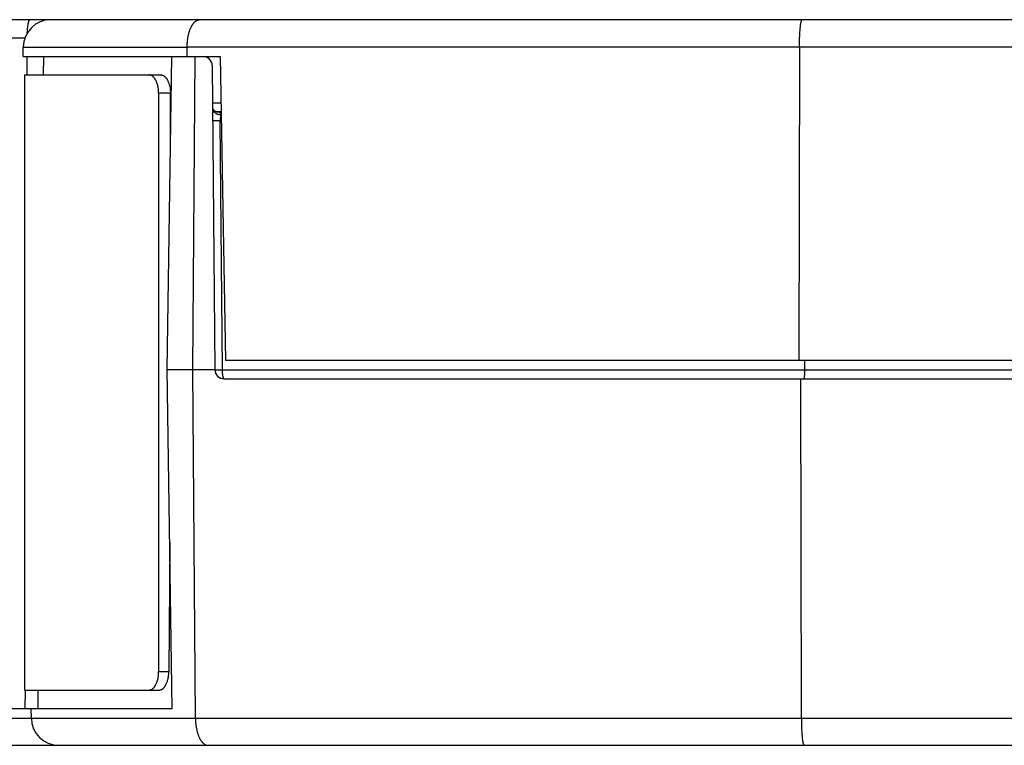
# Model space of a CAD drawing. Header units: inches. Extents: x 0 to 22, y 0 to 17.
# Tile 11 of 42: x 9.399 to 10.468, y 4.153 to 4.941. Entities that reach past the tile are written whole.
import ezdxf

# ---------------------------------------------------------------- set-up
doc = ezdxf.new("R2010")
doc.units = ezdxf.units.IN
doc.header["$LTSCALE"] = 1.21
doc.header["$MEASUREMENT"] = 0
doc.layers.get('0').update_dxf_attribs({"linetype": 'CONTINUOUS'})

msp = doc.modelspace()

# ---------------------------------------------------------------- linework, layer by layer
at = {"color": 7, "linetype": 'CONTINUOUS'}
for p, q in [((8.993, 4.9409), (13.4035, 4.9409)), ((8.993, 4.9212), (9.4051, 4.9212)), ((9.4032, 4.9009), (9.4033, 4.9111)), ((9.4033, 4.9111), (9.5813, 4.9111)), ((9.5813, 4.9114), (13.1496, 4.9114)), ((9.5813, 4.9009), (9.5813, 4.9111)), ((10.246, 4.9114), (10.2454, 4.5709)), ((9.4032, 4.9009), (9.6172, 4.9009)), ((9.4075, 4.8809), (9.4075, 4.9009)), ((9.4254, 4.8809), (9.4255, 4.9009)), ((9.5597, 4.5609), (9.5647, 4.9009)), ((9.5874, 4.5609), (9.59, 4.9009)), ((9.6172, 4.9009), (9.6229, 4.5709)), ((9.6085, 4.891), (9.6114, 4.5608)), ((9.4045, 4.8809), (9.4045, 4.2129)), ((9.4045, 4.8809), (9.5528, 4.8809)), ((9.5503, 4.8609), (9.5503, 4.2329)), ((9.5631, 4.8609), (9.5503, 4.8609)), ((9.5631, 4.7944), (9.5631, 4.8609)), ((9.6089, 4.8507), (9.6181, 4.8507)), ((9.6128, 4.841), (9.6128, 4.841)), ((9.6182, 4.8409), (9.6135, 4.8409)), ((9.6172, 4.831), (9.6091, 4.831)), ((9.6172, 4.831), (9.6184, 4.831)), ((9.6196, 4.5608), (9.6172, 4.831)), ((12.9535, 4.5709), (9.6229, 4.5709)), ((10.2516, 4.5709), (10.2516, 4.5608)), ((9.5651, 4.1929), (9.5597, 4.5609)), ((9.5597, 4.5609), (9.6114, 4.5609)), ((9.5903, 4.1824), (9.5874, 4.5609)), ((9.6114, 4.5608), (9.6196, 4.5608)), ((9.6196, 4.5608), (12.9555, 4.5608)), ((9.6214, 4.5509), (12.9557, 4.5509)), ((10.2481, 4.1824), (10.2474, 4.5509)), ((9.5624, 4.373), (9.5614, 4.2329)), ((9.5503, 4.2329), (9.5614, 4.2329)), ((9.4045, 4.2129), (9.5511, 4.2129)), ((9.4055, 4.1929), (9.4056, 4.2129)), ((9.4194, 4.1929), (9.4195, 4.2129)), ((9.3392, 4.1929), (9.5651, 4.1929)), ((9.4121, 4.1824), (9.412, 4.1929)), ((8.915, 4.1824), (13.4055, 4.1824)), ((8.935, 4.1529), (13.4055, 4.1529))]:
    msp.add_line(p, q, dxfattribs=at)
for points in [[(9.6091, 4.8443), (9.609, 4.8445), (9.609, 4.8446), (9.609, 4.8448), (9.6089, 4.8448)], [(9.6128, 4.841), (9.6127, 4.841), (9.6125, 4.8411), (9.6123, 4.8412), (9.612, 4.8413), (9.6118, 4.8414), (9.6115, 4.8416), (9.6111, 4.8418), (9.6108, 4.8421), (9.6105, 4.8423), (9.6102, 4.8426), (9.61, 4.8429), (9.6098, 4.8432), (9.6096, 4.8434), (9.6094, 4.8437), (9.6093, 4.8439), (9.6092, 4.8441), (9.6091, 4.8443)], [(9.6135, 4.8409), (9.6132, 4.8409), (9.613, 4.8409), (9.6128, 4.841)]]:
    msp.add_lwpolyline(points, dxfattribs=at)
for centre, radius, start, end in [((9.4333, 4.9109), 0.03, 90, 179.5), ((9.5985, 4.8909), 0.01, 0.5, 90), ((9.6135, 4.8307), 0.0102, 80.113, 89.9565), ((9.6214, 4.5609), 0.01, 180.5, 270), ((9.4421, 4.1829), 0.03, 181, 270)]:
    msp.add_arc(centre, radius, start, end, dxfattribs=at)
for points, knots in [([(9.4077, 4.9265), (9.4077, 4.927), (9.4078, 4.9281), (9.4079, 4.9295), (9.408, 4.9309), (9.4081, 4.9323), (9.4083, 4.9336), (9.4085, 4.9348), (9.4086, 4.9359), (9.4088, 4.9367), (9.4089, 4.9374), (9.409, 4.9378), (9.4092, 4.9382), (9.4093, 4.9386), (9.4094, 4.939), (9.4095, 4.9393), (9.4096, 4.9396), (9.4097, 4.9399), (9.4098, 4.9401), (9.41, 4.9403), (9.4101, 4.9405), (9.4102, 4.9406), (9.4103, 4.9407), (9.4104, 4.9408), (9.4105, 4.9408), (9.4106, 4.9409), (9.4107, 4.9409), (9.4107, 4.9409), (9.4107, 4.9409)], [0, 0, 0, 0, 0.101924, 0.200747, 0.295846, 0.38663, 0.472546, 0.553081, 0.627772, 0.696206, 0.727965, 0.758031, 0.786372, 0.812959, 0.837768, 0.860785, 0.881999, 0.901415, 0.919045, 0.934922, 0.949102, 0.961676, 0.972783, 0.98264, 0.9872, 0.991574, 0.99582, 1, 1, 1, 1]), ([(9.5813, 4.9111), (9.5813, 4.9113), (9.5813, 4.9115), (9.5813, 4.9119), (9.5813, 4.9123), (9.5813, 4.9128), (9.5813, 4.9132), (9.5814, 4.9136), (9.5814, 4.914), (9.5814, 4.9145), (9.5814, 4.9152), (9.5815, 4.916), (9.5816, 4.9167), (9.5817, 4.9178), (9.5818, 4.9191), (9.582, 4.9206), (9.5823, 4.9221), (9.5825, 4.9235), (9.5828, 4.9249), (9.5832, 4.9262), (9.5835, 4.9275), (9.5839, 4.9287), (9.5843, 4.9299), (9.5848, 4.931), (9.5852, 4.9321), (9.5857, 4.9331), (9.5862, 4.934), (9.5867, 4.9349), (9.5872, 4.9358), (9.5878, 4.9365), (9.5883, 4.9372), (9.5889, 4.9379), (9.5894, 4.9384), (9.5902, 4.9391), (9.591, 4.9397), (9.5918, 4.9401), (9.5924, 4.9404), (9.593, 4.9406), (9.5936, 4.9408), (9.5943, 4.9409), (9.5947, 4.9409), (9.5949, 4.9409)], [0, 0, 0, 0, 0.011473, 0.022942, 0.034405, 0.045859, 0.057299, 0.068726, 0.080135, 0.091525, 0.114235, 0.136838, 0.159313, 0.181644, 0.225799, 0.269172, 0.311646, 0.353118, 0.3935, 0.43272, 0.47072, 0.507455, 0.542895, 0.57702, 0.609822, 0.641302, 0.671471, 0.700349, 0.727964, 0.754352, 0.779556, 0.803628, 0.826629, 0.848628, 0.889915, 0.909418, 0.928293, 0.946658, 0.964641, 0.982375, 1, 1, 1, 1]), ([(10.246, 4.9114), (10.246, 4.9124), (10.246, 4.9143), (10.2461, 4.9172), (10.2462, 4.92), (10.2463, 4.9227), (10.2464, 4.9253), (10.2466, 4.9278), (10.2467, 4.9298), (10.2468, 4.9312), (10.247, 4.9323), (10.2471, 4.9333), (10.2472, 4.9342), (10.2473, 4.9351), (10.2474, 4.9359), (10.2475, 4.9367), (10.2477, 4.9374), (10.2478, 4.9381), (10.248, 4.9386), (10.2481, 4.9391), (10.2482, 4.9394), (10.2482, 4.9396), (10.2483, 4.9398), (10.2484, 4.94), (10.2485, 4.9402), (10.2485, 4.9403), (10.2486, 4.9404), (10.2487, 4.9406), (10.2488, 4.9407), (10.2488, 4.9407), (10.2489, 4.9408), (10.249, 4.9408), (10.2491, 4.9409), (10.2491, 4.9409), (10.2491, 4.9409)], [0, 0, 0, 0, 0.097151, 0.193218, 0.287292, 0.378489, 0.465955, 0.548876, 0.626489, 0.663082, 0.698089, 0.73143, 0.763034, 0.79283, 0.820757, 0.846756, 0.870776, 0.892772, 0.912707, 0.930553, 0.938688, 0.946296, 0.953377, 0.959935, 0.965971, 0.971495, 0.976513, 0.981042, 0.985102, 0.988723, 0.991948, 0.99484, 0.997486, 1, 1, 1, 1]), ([(9.5503, 4.8609), (9.5503, 4.8615), (9.5503, 4.8628), (9.5501, 4.8648), (9.5499, 4.8667), (9.5496, 4.8685), (9.5491, 4.8703), (9.5486, 4.872), (9.548, 4.8735), (9.5474, 4.8748), (9.5469, 4.8757), (9.5465, 4.8763), (9.5461, 4.8769), (9.5457, 4.8775), (9.5453, 4.878), (9.5449, 4.8785), (9.5444, 4.879), (9.5439, 4.8794), (9.5435, 4.8797), (9.543, 4.88), (9.5425, 4.8803), (9.542, 4.8805), (9.5415, 4.8807), (9.541, 4.8808), (9.5405, 4.8809), (9.5402, 4.8809), (9.54, 4.8809)], [0, 0, 0, 0, 0.08045, 0.160339, 0.239113, 0.316239, 0.391211, 0.463562, 0.532877, 0.598805, 0.630417, 0.661089, 0.690802, 0.719548, 0.747324, 0.774138, 0.800011, 0.824971, 0.849063, 0.872344, 0.894885, 0.916772, 0.938107, 0.959004, 0.97959, 1, 1, 1, 1]), ([(9.5528, 4.8809), (9.553, 4.8809), (9.5533, 4.8809), (9.5538, 4.8808), (9.5543, 4.8807), (9.5548, 4.8805), (9.5553, 4.8803), (9.5558, 4.88), (9.5563, 4.8797), (9.5567, 4.8794), (9.5572, 4.879), (9.5576, 4.8785), (9.5581, 4.878), (9.5585, 4.8775), (9.5589, 4.8769), (9.5593, 4.8763), (9.5597, 4.8757), (9.5602, 4.8748), (9.5608, 4.8735), (9.5614, 4.872), (9.5619, 4.8703), (9.5623, 4.8685), (9.5627, 4.8667), (9.5629, 4.8648), (9.5631, 4.8628), (9.5631, 4.8615), (9.5631, 4.8609)], [0, 0, 0, 0, 0.020401, 0.040979, 0.061869, 0.083197, 0.105079, 0.127615, 0.150891, 0.17498, 0.199939, 0.22581, 0.252623, 0.280399, 0.309145, 0.338859, 0.369532, 0.401146, 0.467078, 0.536398, 0.608755, 0.683733, 0.760866, 0.839647, 0.919543, 1, 1, 1, 1]), ([(9.609, 4.8443), (9.609, 4.8441), (9.609, 4.8437), (9.6091, 4.8431), (9.6093, 4.8425), (9.6096, 4.8419), (9.61, 4.8413), (9.6104, 4.8408), (9.6109, 4.8403), (9.6114, 4.8398), (9.6121, 4.8394), (9.6127, 4.839), (9.6135, 4.8386), (9.6142, 4.8383), (9.615, 4.8381), (9.6162, 4.8378), (9.617, 4.8377), (9.6176, 4.8376)], [0, 0, 0, 0, 0.051095, 0.102658, 0.15513, 0.208903, 0.264299, 0.321565, 0.380869, 0.442298, 0.505868, 0.571528, 0.639168, 0.708628, 0.779703, 0.852153, 1, 1, 1, 1]), ([(9.6128, 4.841), (9.613, 4.8409), (9.6134, 4.8408), (9.614, 4.8407), (9.6147, 4.8407), (9.6151, 4.8407), (9.6153, 4.8407)], [0, 0, 0, 0, 0.248323, 0.497331, 0.747681, 1, 1, 1, 1]), ([(9.6153, 4.8407), (9.6154, 4.8407), (9.6156, 4.8407), (9.6159, 4.8406), (9.6162, 4.8405), (9.6164, 4.8404), (9.6166, 4.8403), (9.6167, 4.8402), (9.6168, 4.8402), (9.617, 4.8401), (9.6171, 4.84), (9.6171, 4.8399), (9.6172, 4.8398), (9.6173, 4.8397), (9.6174, 4.8395), (9.6175, 4.8393), (9.6176, 4.839), (9.6176, 4.8388), (9.6177, 4.8386), (9.6177, 4.8385), (9.6177, 4.8384), (9.6177, 4.8382), (9.6177, 4.8381), (9.6176, 4.8379), (9.6176, 4.8378), (9.6176, 4.8377), (9.6176, 4.8376)], [0, 0, 0, 0, 0.074427, 0.146338, 0.214549, 0.279364, 0.310667, 0.34135, 0.371446, 0.400939, 0.429814, 0.458111, 0.485985, 0.513591, 0.568511, 0.623917, 0.680623, 0.73927, 0.769485, 0.800344, 0.831882, 0.864121, 0.897057, 0.930681, 0.964994, 1, 1, 1, 1]), ([(9.6176, 4.8376), (9.6176, 4.8374), (9.6175, 4.8369), (9.6174, 4.8362), (9.6174, 4.8354), (9.6173, 4.8345), (9.6173, 4.8337), (9.6172, 4.8328), (9.6172, 4.832), (9.6172, 4.8314), (9.6172, 4.8311), (9.6172, 4.831)], [0, 0, 0, 0, 0.104537, 0.216778, 0.335941, 0.461115, 0.591276, 0.725294, 0.861958, 0.930889, 1, 1, 1, 1]), ([(9.6214, 4.5509), (9.6214, 4.5509), (9.6214, 4.5509), (9.6213, 4.5509), (9.6212, 4.5509), (9.6212, 4.551), (9.6211, 4.5511), (9.621, 4.5512), (9.6209, 4.5513), (9.6208, 4.5515), (9.6207, 4.5516), (9.6206, 4.5518), (9.6206, 4.552), (9.6205, 4.5523), (9.6204, 4.5525), (9.6203, 4.5528), (9.6203, 4.5532), (9.6201, 4.5538), (9.62, 4.5545), (9.6199, 4.5553), (9.6198, 4.5561), (9.6197, 4.557), (9.6197, 4.5579), (9.6196, 4.5589), (9.6196, 4.5598), (9.6196, 4.5605), (9.6196, 4.5608)], [0, 0, 0, 0, 0.004292, 0.008659, 0.017873, 0.028134, 0.039779, 0.053032, 0.068029, 0.084852, 0.103543, 0.124119, 0.146574, 0.170891, 0.197039, 0.224976, 0.254655, 0.319006, 0.389577, 0.465766, 0.546906, 0.632269, 0.721084, 0.812539, 0.905797, 1, 1, 1, 1]), ([(10.2516, 4.5608), (10.2516, 4.5605), (10.2516, 4.5598), (10.2516, 4.5589), (10.2515, 4.5579), (10.2515, 4.557), (10.2515, 4.5561), (10.2514, 4.5553), (10.2514, 4.5545), (10.2513, 4.5538), (10.2512, 4.5531), (10.2511, 4.5526), (10.2511, 4.5523), (10.251, 4.552), (10.251, 4.5518), (10.251, 4.5516), (10.2509, 4.5515), (10.2509, 4.5513), (10.2508, 4.5512), (10.2508, 4.5511), (10.2507, 4.551), (10.2507, 4.551), (10.2507, 4.5509), (10.2507, 4.5509), (10.2506, 4.5509), (10.2506, 4.5509), (10.2506, 4.5509), (10.2506, 4.5509), (10.2506, 4.5509)], [0, 0, 0, 0, 0.096904, 0.192797, 0.286763, 0.377909, 0.46537, 0.548324, 0.625998, 0.697675, 0.762707, 0.820519, 0.846561, 0.870622, 0.892656, 0.912625, 0.930501, 0.946268, 0.959925, 0.971496, 0.97652, 0.981052, 0.985114, 0.988734, 0.991958, 0.994847, 0.99749, 1, 1, 1, 1]), ([(9.54, 4.2129), (9.5402, 4.2129), (9.5405, 4.2129), (9.541, 4.213), (9.5415, 4.2131), (9.542, 4.2133), (9.5425, 4.2135), (9.543, 4.2137), (9.5435, 4.214), (9.5439, 4.2144), (9.5444, 4.2148), (9.5449, 4.2152), (9.5453, 4.2157), (9.5457, 4.2162), (9.5461, 4.2168), (9.5465, 4.2174), (9.5469, 4.2181), (9.5474, 4.219), (9.548, 4.2202), (9.5486, 4.2218), (9.5491, 4.2235), (9.5496, 4.2252), (9.5499, 4.2271), (9.5501, 4.229), (9.5503, 4.2309), (9.5503, 4.2322), (9.5503, 4.2329)], [0, 0, 0, 0, 0.02041, 0.040996, 0.061893, 0.083228, 0.105115, 0.127656, 0.150937, 0.175029, 0.199989, 0.225862, 0.252676, 0.280452, 0.309198, 0.338911, 0.369583, 0.401195, 0.467123, 0.536438, 0.608789, 0.683761, 0.760887, 0.839661, 0.91955, 1, 1, 1, 1]), ([(9.5511, 4.2129), (9.5513, 4.2129), (9.5516, 4.2129), (9.5521, 4.213), (9.5526, 4.2131), (9.5531, 4.2133), (9.5535, 4.2135), (9.554, 4.2137), (9.5545, 4.214), (9.555, 4.2144), (9.5554, 4.2148), (9.5559, 4.2152), (9.5563, 4.2157), (9.5567, 4.2162), (9.5571, 4.2168), (9.5575, 4.2174), (9.5579, 4.2181), (9.5584, 4.219), (9.559, 4.2202), (9.5596, 4.2218), (9.5601, 4.2235), (9.5606, 4.2252), (9.5609, 4.2271), (9.5612, 4.229), (9.5614, 4.2309), (9.5614, 4.2322), (9.5614, 4.2329)], [0, 0, 0, 0, 0.020171, 0.040536, 0.061233, 0.08239, 0.104124, 0.126534, 0.149708, 0.173717, 0.198616, 0.224447, 0.25124, 0.279012, 0.30777, 0.33751, 0.368221, 0.399884, 0.465943, 0.535418, 0.607948, 0.683106, 0.760417, 0.839368, 0.919415, 1, 1, 1, 1]), ([(9.5903, 4.1824), (9.5903, 4.1813), (9.5904, 4.1792), (9.5906, 4.176), (9.5909, 4.1735), (9.5913, 4.1715), (9.5916, 4.1701), (9.5919, 4.1687), (9.5922, 4.1674), (9.5926, 4.1661), (9.593, 4.1649), (9.5934, 4.1637), (9.5938, 4.1626), (9.5943, 4.1616), (9.5947, 4.1606), (9.5952, 4.1596), (9.5957, 4.1588), (9.5962, 4.158), (9.5968, 4.1572), (9.5973, 4.1565), (9.5979, 4.1559), (9.5984, 4.1553), (9.5992, 4.1546), (9.6, 4.1541), (9.6008, 4.1536), (9.6014, 4.1533), (9.602, 4.1531), (9.6026, 4.153), (9.6033, 4.1529), (9.6037, 4.1529), (9.6039, 4.1529)], [0, 0, 0, 0, 0.091553, 0.181623, 0.269054, 0.311473, 0.352887, 0.393212, 0.432377, 0.470326, 0.507016, 0.542417, 0.57651, 0.609288, 0.640751, 0.670911, 0.699788, 0.727408, 0.753808, 0.779031, 0.803129, 0.826161, 0.848197, 0.889572, 0.909126, 0.928055, 0.946477, 0.964519, 0.982314, 1, 1, 1, 1]), ([(10.2481, 4.1824), (10.2481, 4.1814), (10.2481, 4.1794), (10.2481, 4.1766), (10.2482, 4.1738), (10.2483, 4.171), (10.2485, 4.1684), (10.2486, 4.166), (10.2488, 4.164), (10.2489, 4.1625), (10.249, 4.1615), (10.2491, 4.1605), (10.2492, 4.1595), (10.2493, 4.1586), (10.2495, 4.1578), (10.2496, 4.1571), (10.2497, 4.1563), (10.2499, 4.1557), (10.25, 4.1551), (10.2501, 4.1547), (10.2502, 4.1544), (10.2503, 4.1541), (10.2504, 4.1539), (10.2504, 4.1538), (10.2505, 4.1536), (10.2506, 4.1534), (10.2507, 4.1533), (10.2507, 4.1532), (10.2508, 4.1531), (10.2509, 4.153), (10.251, 4.153), (10.251, 4.1529), (10.2511, 4.1529), (10.2512, 4.1529), (10.2512, 4.1529)], [0, 0, 0, 0, 0.097152, 0.193218, 0.287293, 0.37849, 0.465956, 0.548878, 0.626491, 0.663085, 0.698091, 0.731433, 0.763036, 0.792833, 0.82076, 0.846759, 0.870779, 0.892775, 0.912709, 0.930556, 0.93869, 0.946298, 0.95338, 0.959937, 0.965974, 0.971497, 0.976515, 0.981044, 0.985104, 0.988724, 0.991949, 0.99484, 0.997486, 1, 1, 1, 1])]:
    msp.add_open_spline(points, degree=3, knots=knots, dxfattribs=at)

doc.saveas('drawing.dxf')
